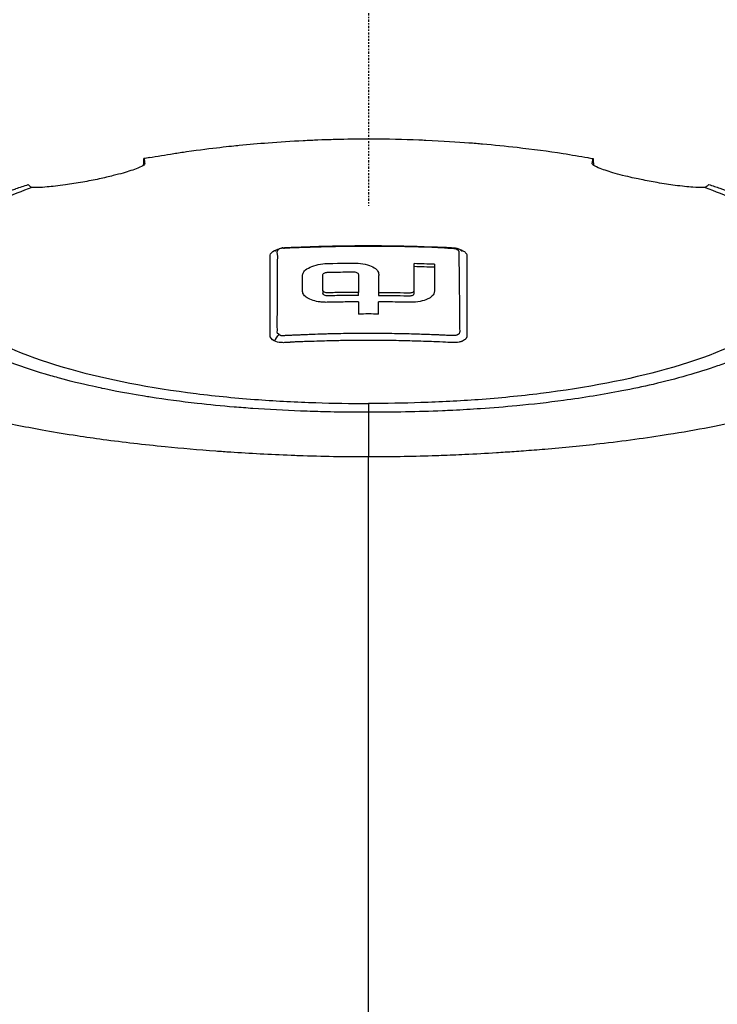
# Model space of a CAD drawing. Header units: millimetres. Extents: x 0 to 5219, y 0 to 2970.
# Tile 120 of 233: x 980 to 1029, y 2545 to 2614. Entities that reach past the tile are written whole.
import ezdxf

# ---------------------------------------------------------------- set-up
doc = ezdxf.new("R2010")
doc.units = ezdxf.units.MM
doc.header["$LTSCALE"] = 0.2
doc.linetypes.add('CENTER2', pattern=[1.125, 0.75, -0.125, 0.125, -0.125])
doc.layers.add('02_Center Line', color=1, linetype='CENTER2')

# ---------------------------------------------------------------- blocks, each defined once
blk = doc.blocks.new('A$Cd797e9e4')
for p, q in [((-15.742, -96.077), (-15.742, -96.059)), ((-6.919, -102.967), (-6.919, -102.967)), ((-6.411, -102.93), (-6.411, -102.93)), ((-3.21, -105.001), (-3.21, -105.213)), ((-0.713, -105.336), (-0.713, -105.124)), ((0.714, -105.124), (0.714, -105.336)), ((3.211, -105.211), (3.211, -104.998)), ((-0.996, -108.021), (-0.996, -108.021)), ((-0.995, -108.51), (-0.995, -108.51)), ((-19.998, -111.606), (-19.998, -111.607)), ((-17.607, -112.111), (-17.607, -112.111)), ((-16.652, -112.285), (-16.652, -112.285)), ((-13.077, -112.82), (-13.077, -112.821)), ((-0.011, -112.947), (-0.011, -113.567)), ((-11.456, -113.009), (-11.456, -113.009)), ((-10.21, -113.133), (-10.21, -113.133)), ((-10.17, -113.136), (-10.17, -113.136)), ((-0.011, -113.567), (-0.012, -116.712))]:
    blk.add_line(p, q)
for centre, major_axis, ratio, start_param, end_param in [((-0.034, -164.447), (86.705, 0.001), 0.708007, 1.516878, 1.533353), ((-0.034, -164.661), (86.705, 0.001), 0.708018, 1.516878, 1.533352), ((-0.674, -189.182), (-0.034, 94.963), 0.0002, 0.49887, 0.517427), ((0.674, -189.178), (-0.035, -94.958), 0.000206, 2.624168, 2.642727), ((-0.001, -163.566), (-80.43, 0), 0.707673, 4.703508, 4.721249), ((-0.03, -460.696), (-0.007, -366.117), 0.000098, 2.371208, 2.7921)]:
    blk.add_ellipse(centre, major_axis=major_axis, ratio=ratio, start_param=start_param, end_param=end_param)
for points, knots in [([(-15.431, -95.643), (-14.867, -95.541), (-14.292, -95.443), (-13.706, -95.352), (-13.406, -95.305), (-13.103, -95.26), (-12.798, -95.216), (-11.867, -95.083), (-11.081, -94.988), (-10.464, -94.917), (-9.826, -94.844), (-9.367, -94.798), (-9.096, -94.771), (-8.426, -94.705), (-7.749, -94.645), (-7.067, -94.592), (-6.25, -94.529), (-5.425, -94.476), (-4.594, -94.434), (-4.201, -94.414), (-3.858, -94.399), (-3.566, -94.387), (-2.738, -94.354), (-2.315, -94.346), (-2.304, -94.345), (-1.542, -94.326), (-0.774, -94.315), (-0.006, -94.315)], [-1, -1, -1, -1, -0.8785338, -0.8785338, -0.8785338, -0.8163265, -0.8163265, -0.8163265, -0.6958429, -0.6958429, -0.6958429, -0.5714286, -0.5714286, -0.5714286, -0.4413073, -0.4413073, -0.4413073, -0.2857143, -0.2857143, -0.2857143, -0.2483992, -0.2483992, -0.2483992, -0.1428571, -0.1428571, -0.1428571, 0, 0, 0, 0]), ([(-0.006, -94.315), (0.074, -94.315), (0.153, -94.315), (0.233, -94.316), (1.344, -94.319), (2.452, -94.343), (3.552, -94.386), (3.714, -94.393), (3.876, -94.4), (4.038, -94.407), (5.255, -94.461), (6.257, -94.53), (7.052, -94.591), (7.419, -94.619), (7.742, -94.646), (8.022, -94.671), (8.842, -94.743), (9.652, -94.825), (10.45, -94.916), (11.561, -95.043), (12.648, -95.187), (13.699, -95.351), (14.288, -95.443), (14.866, -95.54), (15.431, -95.644)], [-1, -1, -1, -1, -0.9852531, -0.9852531, -0.9852531, -0.7801742, -0.7801742, -0.7801742, -0.75, -0.75, -0.75, -0.5788911, -0.5788911, -0.5788911, -0.5, -0.5, -0.5, -0.3424334, -0.3424334, -0.3424334, -0.1230002, -0.1230002, -0.1230002, 0, 0, 0, 0]), ([(-15.742, -96.059), (-15.737, -96.09), (-15.763, -96.128), (-15.901, -96.231), (-16.04, -96.301), (-16.379, -96.437), (-16.54, -96.496), (-16.893, -96.612), (-17.074, -96.668), (-17.485, -96.785), (-17.713, -96.847), (-18.272, -96.987), (-18.606, -97.065), (-19.336, -97.221), (-19.722, -97.297), (-20.535, -97.442), (-20.95, -97.507), (-21.823, -97.629), (-22.256, -97.678), (-23.08, -97.747), (-23.443, -97.76), (-23.703, -97.75)], [-1.287776, -1.287776, -1.287776, -1.287776, -1.17213, -1.17213, -1.019695, -1.019695, -0.921183, -0.921183, -0.838385, -0.838385, -0.753104, -0.753104, -0.6452, -0.6452, -0.526866, -0.526866, -0.39063, -0.39063, -0.216277, -0.216277, -0.000001, -0.000001, -0.000001, -0.000001]), ([(-15.431, -95.643), (-15.481, -95.653), (-15.544, -95.664), (-15.678, -95.689), (-15.74, -95.7), (-15.802, -95.712)], [0.0000016, 0.0000016, 0.0000016, 0.0000016, 0.0174157, 0.0174157, 0.03206713, 0.03206713, 0.03206713, 0.03206713]), ([(-15.802, -95.712), (-15.791, -95.757), (-15.782, -95.807), (-15.762, -95.923), (-15.752, -95.989), (-15.742, -96.059)], [0, 0, 0, 0, 0.2619947, 0.2619947, 0.5224569, 0.5224569, 0.5224569, 0.5224569]), ([(15.431, -95.644), (15.481, -95.653), (15.543, -95.664), (15.678, -95.689), (15.74, -95.7), (15.802, -95.712)], [-0.04707166, -0.04707166, -0.04707166, -0.04707166, -0.02156687, -0.02156687, -0.00000099, -0.00000099, -0.00000099, -0.00000099]), ([(23.702, -97.751), (23.414, -97.761), (23.075, -97.742), (22.474, -97.699), (22.051, -97.656), (21.182, -97.542), (20.754, -97.477), (19.936, -97.336), (19.556, -97.265), (18.93, -97.135), (18.531, -97.05), (17.816, -96.874), (17.574, -96.81), (17.148, -96.69), (16.963, -96.634), (16.607, -96.519), (16.444, -96.461), (16.104, -96.329), (15.959, -96.26), (15.736, -96.119), (15.737, -96.073), (15.747, -96.021), (15.75, -96.004), (15.768, -95.877), (15.784, -95.788), (15.802, -95.712)], [-1.7193, -1.7193, -1.7193, -1.7193, -1.556708, -1.556708, -1.329106, -1.329106, -1.145925, -1.145925, -0.996981, -0.996981, -0.898581, -0.898581, -0.842466, -0.842466, -0.790237, -0.790237, -0.729818, -0.729818, -0.639276, -0.639276, -0.510567, -0.510567, -0.441089, -0.441089, -0.000001, -0.000001, -0.000001, -0.000001]), ([(-0.011, -113.567), (-0.381, -113.567), (-1.185, -113.568), (-2.417, -113.546), (-3.126, -113.534), (-3.691, -113.518), (-4.113, -113.504), (-4.409, -113.495), (-4.635, -113.487), (-4.792, -113.481), (-5.923, -113.438), (-7.045, -113.378), (-8.151, -113.3), (-8.588, -113.269), (-9.022, -113.236), (-9.454, -113.199), (-10.334, -113.125), (-11.202, -113.04), (-12.056, -112.943), (-13.181, -112.815), (-14.281, -112.667), (-15.349, -112.501), (-15.493, -112.478), (-15.632, -112.456), (-15.767, -112.434), (-17.391, -112.171), (-18.342, -111.968), (-18.735, -111.886), (-18.776, -111.877), (-18.939, -111.843), (-19.22, -111.782), (-19.732, -111.67), (-20.639, -111.469), (-21.837, -111.142), (-22.012, -111.094), (-22.186, -111.045), (-22.358, -110.996), (-23.34, -110.715), (-24.27, -110.414), (-25.138, -110.092), (-25.802, -109.846), (-26.429, -109.589), (-27.017, -109.322), (-27.195, -109.24), (-27.362, -109.161), (-27.518, -109.086), (-28.57, -108.574), (-29.148, -108.197), (-29.456, -107.991), (-29.499, -107.963), (-29.536, -107.937), (-29.569, -107.915), (-29.791, -107.763), (-30.319, -107.409), (-30.906, -106.828), (-31.039, -106.696), (-31.174, -106.553), (-31.305, -106.397), (-31.545, -106.114), (-31.722, -105.851), (-31.856, -105.613), (-32.033, -105.299), (-32.136, -105.027), (-32.202, -104.799), (-32.247, -104.645), (-32.277, -104.501), (-32.296, -104.368), (-32.317, -104.23), (-32.326, -104.104), (-32.328, -103.99), (-32.33, -103.909), (-32.329, -103.827), (-32.324, -103.746), (-32.316, -103.614), (-32.299, -103.484), (-32.273, -103.354), (-32.262, -103.3), (-32.25, -103.247), (-32.237, -103.194), (-32.186, -102.996), (-32.114, -102.798), (-32.019, -102.598), (-31.901, -102.352), (-31.749, -102.104), (-31.559, -101.855), (-31.505, -101.785), (-31.449, -101.714), (-31.389, -101.644), (-31.242, -101.47), (-31.078, -101.297), (-30.898, -101.126), (-30.645, -100.885), (-30.359, -100.647), (-30.042, -100.413), (-29.929, -100.33), (-29.811, -100.246), (-29.69, -100.163), (-29.453, -100.003), (-29.22, -99.856), (-28.998, -99.723), (-28.527, -99.443), (-28.104, -99.224), (-27.773, -99.06), (-27.525, -98.937), (-27.327, -98.846), (-27.192, -98.784), (-26.929, -98.663), (-26.656, -98.543), (-26.374, -98.426), (-26.142, -98.329), (-25.904, -98.234), (-25.66, -98.14), (-25.27, -97.99), (-24.986, -97.888), (-24.826, -97.832), (-24.82, -97.83), (-24.815, -97.828), (-24.809, -97.826), (-24.528, -97.727), (-24.241, -97.629), (-23.947, -97.533)], [-1, -1, -1, -1, -0.967857, -0.967857, -0.967857, -0.948942, -0.948942, -0.948942, -0.935714, -0.935714, -0.935714, -0.889625, -0.889625, -0.889625, -0.871429, -0.871429, -0.871429, -0.83445, -0.83445, -0.83445, -0.785714, -0.785714, -0.785714, -0.781613, -0.781613, -0.781613, -0.732143, -0.732143, -0.732143, -0.713138, -0.713138, -0.713138, -0.678571, -0.678571, -0.678571, -0.668891, -0.668891, -0.668891, -0.613661, -0.613661, -0.613661, -0.571429, -0.571429, -0.571429, -0.563197, -0.563197, -0.563197, -0.507759, -0.507759, -0.507759, -0.5, -0.5, -0.5, -0.441747, -0.441747, -0.441747, -0.428571, -0.428571, -0.428571, -0.397698, -0.397698, -0.397698, -0.357143, -0.357143, -0.357143, -0.339649, -0.339649, -0.339649, -0.321429, -0.321429, -0.321429, -0.310561, -0.310561, -0.310561, -0.292949, -0.292949, -0.292949, -0.285714, -0.285714, -0.285714, -0.258021, -0.258021, -0.258021, -0.223914, -0.223914, -0.223914, -0.214286, -0.214286, -0.214286, -0.189719, -0.189719, -0.189719, -0.155218, -0.155218, -0.155218, -0.142857, -0.142857, -0.142857, -0.12766, -0.12766, -0.12766, -0.095508, -0.095508, -0.095508, -0.071429, -0.071429, -0.071429, -0.051836, -0.051836, -0.051836, -0.035714, -0.035714, -0.035714, -0.017857, -0.017857, -0.017857, -0.017513, -0.017513, -0.017513, 0, 0, 0, 0]), ([(-23.754, -97.711), (-23.791, -97.681), (-23.825, -97.652), (-23.889, -97.593), (-23.919, -97.563), (-23.947, -97.533)], [-0.0500658, -0.0500658, -0.0500658, -0.0500658, -0.02509441, -0.02509441, -0.0000013, -0.0000013, -0.0000013, -0.0000013]), ([(-23.703, -97.75), (-23.712, -97.744), (-23.721, -97.737), (-23.738, -97.724), (-23.746, -97.717), (-23.754, -97.711)], [0.000001, 0.000001, 0.000001, 0.000001, 0.00573737, 0.00573737, 0.01147026, 0.01147026, 0.01147026, 0.01147026]), ([(23.946, -97.533), (24.213, -97.62), (24.475, -97.71), (24.979, -97.887), (25.228, -97.978), (25.633, -98.131), (25.794, -98.193), (26.581, -98.505), (27.171, -98.763), (28.079, -99.207), (28.421, -99.388), (29.171, -99.816), (29.566, -100.068), (30.125, -100.47), (30.316, -100.617), (30.698, -100.936), (30.886, -101.108), (31.251, -101.479), (31.424, -101.679), (31.748, -102.11), (31.891, -102.342), (32.135, -102.842), (32.226, -103.11), (32.293, -103.452), (32.304, -103.522), (32.331, -103.747), (32.337, -103.904), (32.324, -104.219), (32.305, -104.376), (32.242, -104.694), (32.197, -104.854), (32.083, -105.169), (32.013, -105.328), (31.858, -105.623), (31.77, -105.773), (31.618, -105.998), (31.56, -106.079), (31.381, -106.314), (31.252, -106.466), (30.98, -106.757), (30.843, -106.892), (30.529, -107.18), (30.351, -107.33), (29.973, -107.627), (29.773, -107.773), (28.713, -108.495), (27.681, -109.046), (26.178, -109.69), (25.866, -109.817), (25.223, -110.066), (24.891, -110.188), (23.869, -110.545), (23.15, -110.772), (21.638, -111.203), (20.846, -111.408), (19.314, -111.765), (18.584, -111.921), (16.518, -112.321), (15.143, -112.545), (12.645, -112.88), (11.549, -113.005), (9.592, -113.191), (8.742, -113.26), (7.238, -113.361), (6.589, -113.399), (5.69, -113.442), (5.444, -113.453), (4.337, -113.5), (3.473, -113.526), (1.733, -113.559), (0.861, -113.567), (-0.011, -113.567)], [0.000001, 0.000001, 0.000001, 0.000001, 0.11946, 0.11946, 0.241052, 0.241052, 0.321692, 0.321692, 0.643653, 0.643653, 0.858623, 0.858623, 1.144694, 1.144694, 1.308122, 1.308122, 1.494874, 1.494874, 1.708069, 1.708069, 1.951832, 1.951832, 2.230695, 2.230695, 2.303189, 2.303189, 2.46479, 2.46479, 2.625297, 2.625297, 2.787922, 2.787922, 2.946664, 2.946664, 3.08253, 3.08253, 3.156368, 3.156368, 3.305764, 3.305764, 3.43529, 3.43529, 3.579096, 3.579096, 3.721833, 3.721833, 4.292184, 4.292184, 4.435257, 4.435257, 4.578157, 4.578157, 4.862917, 4.862917, 5.148905, 5.148905, 5.393875, 5.393875, 5.822939, 5.822939, 6.144758, 6.144758, 6.385994, 6.385994, 6.566823, 6.566823, 6.63475, 6.63475, 6.873456, 6.873456, 7.112007, 7.112007, 7.112007, 7.112007]), ([(23.946, -97.533), (23.911, -97.57), (23.873, -97.607), (23.792, -97.679), (23.748, -97.715), (23.702, -97.751)], [0.000001, 0.000001, 0.000001, 0.000001, 0.03091282, 0.03091282, 0.06156354, 0.06156354, 0.06156354, 0.06156354]), ([(-23.703, -97.75), (-24.989, -98.218), (-26.745, -98.935), (-29.375, -100.728), (-30.152, -101.555), (-30.789, -102.964), (-30.865, -103.532), (-30.552, -105.426), (-29.452, -106.633), (-26.223, -108.741), (-23.862, -109.724), (-18.361, -111.264), (-15.373, -111.843), (-10.705, -112.425), (-9.238, -112.569), (-6.417, -112.774), (-5.066, -112.843), (-2.51, -112.926), (-1.256, -112.947), (-0.011, -112.947)], [-6.796105, -6.796105, -6.796105, -6.796105, -5.863118, -5.863118, -5.134414, -5.134414, -4.650457, -4.650457, -3.543767, -3.543767, -2.339879, -2.339879, -1.264734, -1.264734, -0.793197, -0.793197, -0.373483, -0.373483, 0, 0, 0, 0]), ([(23.702, -97.751), (24.989, -98.219), (26.745, -98.937), (29.376, -100.731), (30.152, -101.558), (30.787, -102.969), (30.862, -103.537), (30.545, -105.432), (29.442, -106.639), (26.207, -108.746), (23.844, -109.729), (18.339, -111.267), (15.349, -111.846), (10.681, -112.427), (9.214, -112.57), (6.392, -112.775), (5.041, -112.844), (2.486, -112.927), (1.233, -112.947), (-0.011, -112.947)], [0.000001, 0.000001, 0.000001, 0.000001, 0.607771, 0.607771, 1.082512, 1.082512, 1.397802, 1.397802, 2.118274, 2.118274, 2.902051, 2.902051, 3.602042, 3.602042, 3.908849, 3.908849, 4.182215, 4.182215, 4.425038, 4.425038, 4.425038, 4.425038]), ([(-6.05, -101.994), (-5.941, -101.981), (-5.831, -101.972), (-5.535, -101.956), (-5.349, -101.949), (-4.605, -101.918), (-4.046, -101.899), (-1.811, -101.836), (-0.131, -101.823), (2.805, -101.859), (4.063, -101.893), (5.554, -101.955), (5.791, -101.957), (6.116, -101.997), (6.206, -102.017), (6.325, -102.059), (6.361, -102.074), (6.414, -102.1), (6.432, -102.11), (6.464, -102.13), (6.479, -102.139), (6.5, -102.154), (6.508, -102.16), (6.524, -102.172), (6.534, -102.18), (6.548, -102.191), (6.554, -102.196), (6.564, -102.203), (6.567, -102.206), (6.573, -102.21), (6.575, -102.211), (6.575, -102.212), (6.575, -102.212), (6.575, -102.212)], [0.002343, 0.002343, 0.002343, 0.002343, 0.035334, 0.035334, 0.091253, 0.091253, 0.258998, 0.258998, 0.762403, 0.762403, 1.139896, 1.139896, 1.210689, 1.210689, 1.238212, 1.238212, 1.250801, 1.250801, 1.257025, 1.257025, 1.262207, 1.262207, 1.264937, 1.264937, 1.269055, 1.269055, 1.272561, 1.272561, 1.276368, 1.276368, 1.281119, 1.281119, 1.281296, 1.281296, 1.281296, 1.281296]), ([(-5.989, -102.008), (-5.923, -102.005), (-5.672, -101.995), (-5.234, -101.976), (-5.018, -101.967), (-4.756, -101.957), (-4.449, -101.946), (-4.017, -101.93), (-3.495, -101.914), (-2.882, -101.899), (-2.404, -101.888), (-1.872, -101.878), (-1.285, -101.871), (-0.808, -101.866), (-0.294, -101.863), (0.256, -101.863), (0.741, -101.864), (1.255, -101.867), (1.798, -101.874), (2.288, -101.881), (2.803, -101.891), (3.34, -101.905), (3.586, -101.911), (3.837, -101.918), (4.093, -101.926), (4.312, -101.933), (4.574, -101.944), (4.878, -101.959), (4.883, -101.959), (4.887, -101.959), (4.892, -101.96), (5.04, -101.967), (5.153, -101.973), (5.23, -101.978), (5.419, -101.991), (5.538, -102), (5.589, -102.003), (5.602, -102.004), (5.618, -102.005), (5.636, -102.006), (5.715, -102.011), (5.846, -102.005), (6.01, -102.032), (6.109, -102.047), (6.223, -102.082), (6.289, -102.134), (6.291, -102.135), (6.294, -102.137), (6.297, -102.141), (6.298, -102.143), (6.3, -102.145), (6.302, -102.147), (6.307, -102.153), (6.31, -102.158), (6.312, -102.162), (6.314, -102.165), (6.316, -102.168), (6.317, -102.17), (6.329, -102.191), (6.338, -102.214), (6.345, -102.237), (6.348, -102.247), (6.352, -102.262), (6.355, -102.282), (6.356, -102.286), (6.356, -102.29), (6.357, -102.295), (6.357, -102.3), (6.358, -102.306), (6.359, -102.311), (6.359, -102.319), (6.36, -102.326), (6.36, -102.333), (6.362, -102.367), (6.358, -102.409), (6.358, -102.462), (6.358, -102.486), (6.36, -102.594), (6.362, -102.791), (6.363, -102.867), (6.364, -102.956), (6.365, -103.059), (6.366, -103.194), (6.368, -103.331), (6.369, -103.469), (6.372, -103.7), (6.374, -103.935), (6.377, -104.174), (6.38, -104.414), (6.384, -104.658), (6.387, -104.907), (6.387, -104.962), (6.388, -105.018), (6.389, -105.074), (6.392, -105.282), (6.394, -105.482), (6.396, -105.673), (6.4, -106.012), (6.403, -106.322), (6.406, -106.597), (6.409, -106.954), (6.411, -107.253), (6.413, -107.488), (6.414, -107.656), (6.415, -107.791), (6.415, -107.892)], [0, 0, 0, 0, 0.061398, 0.061398, 0.061398, 0.0917382, 0.0917382, 0.0917382, 0.1344445, 0.1344445, 0.1344445, 0.1676975, 0.1676975, 0.1676975, 0.1946998, 0.1946998, 0.1946998, 0.2185366, 0.2185366, 0.2185366, 0.2401138, 0.2401138, 0.2401138, 0.25, 0.25, 0.25, 0.2746433, 0.2746433, 0.2746433, 0.275, 0.275, 0.275, 0.284375, 0.284375, 0.284375, 0.29375, 0.29375, 0.29375, 0.2960651, 0.2960651, 0.2960651, 0.3063403, 0.3063403, 0.3063403, 0.3125, 0.3125, 0.3125, 0.3153689, 0.3153689, 0.3153689, 0.3169643, 0.3169643, 0.3169643, 0.3196751, 0.3196751, 0.3196751, 0.3214286, 0.3214286, 0.3214286, 0.3303571, 0.3303571, 0.3303571, 0.3348214, 0.3348214, 0.3348214, 0.3358359, 0.3358359, 0.3358359, 0.3371944, 0.3371944, 0.3371944, 0.3392857, 0.3392857, 0.3392857, 0.3482143, 0.3482143, 0.3482143, 0.3675847, 0.3675847, 0.3675847, 0.375, 0.375, 0.375, 0.4015077, 0.4015077, 0.4015077, 0.4457593, 0.4457593, 0.4457593, 0.4901558, 0.4901558, 0.4901558, 0.5, 0.5, 0.5, 0.5165442, 0.5165442, 0.5165442, 0.5460116, 0.5460116, 0.5460116, 0.584148, 0.584148, 0.584148, 0.6113952, 0.6113952, 0.6113952, 0.6113952]), ([(-6.919, -105.271), (-6.919, -105.234), (-6.919, -105.198), (-6.919, -105.162), (-6.919, -104.895), (-6.919, -104.634), (-6.919, -104.377), (-6.919, -104.093), (-6.919, -103.815), (-6.919, -103.544), (-6.919, -103.286), (-6.92, -103.029), (-6.918, -102.789), (-6.917, -102.552), (-7.012, -102.269), (-6.414, -102.106)], [-0.5293356, -0.5293356, -0.5293356, -0.5293356, -0.5128288, -0.5128288, -0.5128288, -0.391036, -0.391036, -0.391036, -0.2564144, -0.2564144, -0.2564144, -0.1282072, -0.1282072, -0.1282072, -0.0017779, -0.0017779, -0.0017779, -0.0017779]), ([(-6.56, -102.199), (-6.56, -102.199), (-6.56, -102.199), (-6.56, -102.199), (-6.558, -102.198), (-6.553, -102.194), (-6.55, -102.192), (-6.544, -102.188), (-6.541, -102.185), (-6.53, -102.178), (-6.523, -102.173), (-6.507, -102.162), (-6.498, -102.156), (-6.481, -102.145), (-6.471, -102.139), (-6.447, -102.125), (-6.433, -102.117), (-6.395, -102.096), (-6.37, -102.085), (-6.288, -102.051), (-6.231, -102.033), (-6.143, -102.01), (-6.114, -102.004), (-6.086, -101.997)], [0.04829754, 0.04829754, 0.04829754, 0.04829754, 0.04873946, 0.04873946, 0.05304082, 0.05304082, 0.05619625, 0.05619625, 0.05848647, 0.05848647, 0.06213463, 0.06213463, 0.06519708, 0.06519708, 0.06859697, 0.06859697, 0.07344038, 0.07344038, 0.08193043, 0.08193043, 0.10100656, 0.10100656, 0.11003818, 0.11003818, 0.11003818, 0.11003818]), ([(-6.383, -102.718), (-6.383, -102.718), (-6.383, -102.717), (-6.383, -102.717), (-6.38, -102.702), (-6.378, -102.689), (-6.376, -102.676), (-6.376, -102.67), (-6.375, -102.665), (-6.374, -102.66), (-6.374, -102.658), (-6.374, -102.657), (-6.374, -102.655), (-6.374, -102.651), (-6.373, -102.644), (-6.373, -102.634), (-6.372, -102.627), (-6.368, -102.572), (-6.397, -102.465), (-6.413, -102.404), (-6.446, -102.325), (-6.419, -102.239)], [0.90852835, 0.90852835, 0.90852835, 0.90852835, 0.90892857, 0.90892857, 0.90892857, 0.91696429, 0.91696429, 0.91696429, 0.91987814, 0.91987814, 0.91987814, 0.92098214, 0.92098214, 0.92098214, 0.925, 0.925, 0.925, 0.9726642, 0.9726642, 0.9726642, 1, 1, 1, 1]), ([(-6.025, -102.012), (-6.086, -102.018), (-6.142, -102.028), (-6.191, -102.042), (-6.255, -102.059), (-6.305, -102.08), (-6.341, -102.106), (-6.36, -102.119), (-6.372, -102.129), (-6.378, -102.136), (-6.385, -102.144), (-6.392, -102.155), (-6.4, -102.168), (-6.413, -102.19), (-6.419, -102.214), (-6.419, -102.239)], [0.0401435, 0.0401435, 0.0401435, 0.0401435, 0.25, 0.25, 0.25, 0.5, 0.5, 0.5, 0.6428571, 0.6428571, 0.6428571, 0.7857143, 0.7857143, 0.7857143, 0.999999, 0.999999, 0.999999, 0.999999]), ([(6.575, -102.165), (6.615, -102.182), (6.648, -102.199), (6.678, -102.216), (6.783, -102.275), (6.831, -102.327), (6.859, -102.361), (6.859, -102.362), (6.859, -102.362), (6.859, -102.362)], [-0.67857143, -0.67857143, -0.67857143, -0.67857143, -0.67563925, -0.67563925, -0.67563925, -0.66517857, -0.66517857, -0.66517857, -0.66514195, -0.66514195, -0.66514195, -0.66514195]), ([(6.859, -102.362), (6.861, -102.364), (6.863, -102.367), (6.865, -102.369), (6.875, -102.382), (6.885, -102.397), (6.895, -102.416), (6.909, -102.442), (6.914, -102.46), (6.917, -102.471), (6.92, -102.48), (6.921, -102.489), (6.922, -102.498), (6.923, -102.501), (6.923, -102.503), (6.923, -102.505), (6.923, -102.507), (6.924, -102.509), (6.924, -102.511), (6.924, -102.516), (6.924, -102.52), (6.925, -102.525), (6.925, -102.533), (6.926, -102.542), (6.926, -102.551), (6.927, -102.561), (6.927, -102.57), (6.927, -102.579), (6.929, -102.614), (6.928, -102.651), (6.927, -102.688), (6.926, -102.704), (6.925, -102.725), (6.923, -102.75), (6.922, -102.755), (6.922, -102.759), (6.922, -102.762), (6.922, -102.768), (6.921, -102.771), (6.921, -102.774), (6.921, -102.775), (6.921, -102.775), (6.921, -102.776)], [-0.66514195, -0.66514195, -0.66514195, -0.66514195, -0.66455586, -0.66455586, -0.66455586, -0.66183036, -0.66183036, -0.66183036, -0.65848214, -0.65848214, -0.65848214, -0.65680804, -0.65680804, -0.65680804, -0.65638951, -0.65638951, -0.65638951, -0.65597098, -0.65597098, -0.65597098, -0.65513393, -0.65513393, -0.65513393, -0.65351626, -0.65351626, -0.65351626, -0.65178571, -0.65178571, -0.65178571, -0.64508929, -0.64508929, -0.64508929, -0.64174107, -0.64174107, -0.64174107, -0.64037359, -0.64037359, -0.64037359, -0.63839286, -0.63839286, -0.63839286, -0.63818395, -0.63818395, -0.63818395, -0.63818395]), ([(-6.413, -103.842), (-6.412, -103.626), (-6.41, -103.49), (-6.411, -103.429), (-6.411, -103.41), (-6.411, -103.393), (-6.411, -103.377), (-6.411, -103.31), (-6.413, -103.259), (-6.413, -103.225), (-6.413, -103.203), (-6.415, -103.135), (-6.414, -103.024), (-6.413, -102.979), (-6.412, -102.941), (-6.41, -102.91), (-6.409, -102.878), (-6.406, -102.84), (-6.398, -102.799), (-6.392, -102.765), (-6.386, -102.738), (-6.383, -102.718)], [0.7, 0.7, 0.7, 0.7, 0.775, 0.775, 0.775, 0.7823958, 0.7823958, 0.7823958, 0.8125, 0.8125, 0.8125, 0.85, 0.85, 0.85, 0.8714286, 0.8714286, 0.8714286, 0.8928571, 0.8928571, 0.8928571, 0.9085284, 0.9085284, 0.9085284, 0.9085284]), ([(-2.854, -105.825), (-2.932, -105.827), (-2.998, -105.829), (-3.224, -105.818), (-3.318, -105.81), (-3.581, -105.777), (-3.743, -105.743), (-4.054, -105.648), (-4.197, -105.585), (-4.412, -105.449), (-4.49, -105.38), (-4.602, -105.228), (-4.633, -105.147), (-4.641, -104.985), (-4.637, -104.584), (-4.637, -103.935), (-4.646, -103.863), (-4.557, -103.664), (-4.466, -103.566), (-4.205, -103.388), (-4.037, -103.311), (-3.649, -103.187), (-3.432, -103.143), (-3.015, -103.096), (-2.873, -103.094), (-1.567, -103.067), (-1.16, -103.059), (-0.672, -103.074), (-0.443, -103.102), (-0.026, -103.196), (0.159, -103.261), (0.445, -103.412), (0.551, -103.495), (0.655, -103.63), (0.68, -103.676), (0.726, -103.817), (0.714, -103.899), (0.714, -104.358), (0.714, -104.736), (0.714, -105.124)], [0.000001, 0.000001, 0.000001, 0.000001, 0.0235276, 0.0235276, 0.040385, 0.040385, 0.0723923, 0.0723923, 0.1079796, 0.1079796, 0.1383929, 0.1383929, 0.1700013, 0.1700013, 0.2000303, 0.2000303, 0.2073752, 0.2073752, 0.2151683, 0.2151683, 0.2229131, 0.2229131, 0.23064, 0.23064, 0.237006, 0.237006, 0.253698, 0.253698, 0.2694073, 0.2694073, 0.2850415, 0.2850415, 0.2995323, 0.2995323, 0.3067321, 0.3067321, 0.3211833, 0.3211833, 0.3801221, 0.3801221, 0.3801221, 0.3801221]), ([(6.921, -102.776), (6.921, -102.791), (6.921, -102.819), (6.921, -102.861), (6.921, -102.875), (6.922, -102.889), (6.922, -102.902), (6.922, -102.979), (6.922, -103.019), (6.922, -103.02), (6.922, -103.02), (6.922, -103.038), (6.922, -103.047), (6.922, -103.237), (6.922, -103.43), (6.922, -103.626), (6.922, -103.744), (6.922, -103.863), (6.922, -103.984), (6.922, -104.124), (6.922, -104.256), (6.922, -104.379), (6.922, -104.606), (6.922, -104.802), (6.922, -104.965), (6.922, -105.037), (6.922, -105.103), (6.922, -105.162), (6.922, -105.37), (6.922, -105.49), (6.922, -105.519), (6.923, -105.668), (6.924, -105.818), (6.924, -105.97), (6.925, -106.102), (6.925, -106.236), (6.926, -106.371), (6.927, -106.605), (6.927, -106.798), (6.926, -106.945), (6.926, -107.057), (6.926, -107.143), (6.926, -107.203), (6.924, -107.438), (6.922, -107.571), (6.922, -107.598), (6.922, -107.619), (6.921, -107.639), (6.921, -107.658), (6.921, -107.687), (6.92, -107.713), (6.92, -107.738), (6.919, -107.787), (6.918, -107.827), (6.917, -107.859), (6.917, -107.868), (6.917, -107.876), (6.917, -107.884), (6.916, -107.909), (6.917, -107.93), (6.917, -107.945), (6.917, -107.947), (6.917, -107.952), (6.917, -107.961), (6.917, -107.965), (6.917, -107.971), (6.917, -107.979), (6.917, -107.981), (6.918, -107.983), (6.918, -107.984), (6.92, -108.017), (6.921, -108.043), (6.922, -108.063), (6.924, -108.129), (6.92, -108.172), (6.918, -108.193), (6.916, -108.207), (6.915, -108.222), (6.913, -108.239), (6.912, -108.25), (6.91, -108.258), (6.908, -108.266), (6.908, -108.269), (6.907, -108.273), (6.906, -108.275), (6.904, -108.281), (6.901, -108.289), (6.896, -108.3), (6.892, -108.31), (6.887, -108.32), (6.881, -108.331), (6.879, -108.335), (6.874, -108.344), (6.864, -108.359), (6.857, -108.369), (6.849, -108.38), (6.837, -108.394), (6.813, -108.423), (6.785, -108.448), (6.757, -108.468), (6.712, -108.503), (6.664, -108.529), (6.62, -108.549), (6.583, -108.567), (6.548, -108.579), (6.519, -108.589), (6.497, -108.597), (6.477, -108.603), (6.461, -108.607), (6.455, -108.609), (6.447, -108.611), (6.437, -108.613), (6.403, -108.622), (6.349, -108.635), (6.272, -108.644), (6.255, -108.646), (6.238, -108.648), (6.222, -108.65), (6.197, -108.652), (6.173, -108.653), (6.152, -108.654), (6.138, -108.655), (6.101, -108.658), (6.038, -108.659), (6.036, -108.659), (6.022, -108.659), (5.996, -108.659), (5.869, -108.657), (5.45, -108.634), (4.741, -108.607), (4.338, -108.591), (3.84, -108.571), (3.247, -108.554), (3.022, -108.548), (2.784, -108.541), (2.532, -108.535), (2.262, -108.529), (2.002, -108.524), (1.752, -108.52), (1.205, -108.511), (0.705, -108.507), (0.256, -108.506), (-0.317, -108.505), (-0.809, -108.508), (-1.228, -108.513), (-1.46, -108.516), (-1.669, -108.519), (-1.855, -108.522), (-1.941, -108.524), (-2.021, -108.525), (-2.096, -108.527), (-2.455, -108.534), (-2.837, -108.543), (-3.24, -108.555), (-3.243, -108.555), (-3.246, -108.555), (-3.25, -108.555), (-3.365, -108.559), (-3.559, -108.564), (-3.832, -108.574), (-3.965, -108.578), (-4.069, -108.582), (-4.144, -108.585), (-4.15, -108.585), (-4.156, -108.585), (-4.162, -108.585)], [-0.6381839, -0.6381839, -0.6381839, -0.6381839, -0.6316964, -0.6316964, -0.6316964, -0.6307456, -0.6307456, -0.6307456, -0.6250215, -0.6250215, -0.6250215, -0.6234436, -0.6234436, -0.6234436, -0.5910238, -0.5910238, -0.5910238, -0.5714286, -0.5714286, -0.5714286, -0.5584343, -0.5584343, -0.5584343, -0.5344378, -0.5344378, -0.5344378, -0.5236736, -0.5236736, -0.5236736, -0.4857143, -0.4857143, -0.4857143, -0.4628498, -0.4628498, -0.4628498, -0.4428571, -0.4428571, -0.4428571, -0.4184801, -0.4184801, -0.4184801, -0.4, -0.4, -0.4, -0.3785714, -0.3785714, -0.3785714, -0.3766324, -0.3766324, -0.3766324, -0.3736775, -0.3736775, -0.3736775, -0.3678571, -0.3678571, -0.3678571, -0.3667329, -0.3667329, -0.3667329, -0.3632653, -0.3632653, -0.3632653, -0.3617347, -0.3617347, -0.3617347, -0.3602041, -0.3602041, -0.3602041, -0.3600354, -0.3600354, -0.3600354, -0.3571429, -0.3571429, -0.3571429, -0.3517857, -0.3517857, -0.3517857, -0.3491071, -0.3491071, -0.3491071, -0.347306, -0.347306, -0.347306, -0.3464286, -0.3464286, -0.3464286, -0.3448214, -0.3448214, -0.3448214, -0.3432143, -0.3432143, -0.3432143, -0.341231, -0.341231, -0.341231, -0.34, -0.34, -0.34, -0.3357143, -0.3357143, -0.3357143, -0.3314305, -0.3314305, -0.3314305, -0.3277963, -0.3277963, -0.3277963, -0.325, -0.325, -0.325, -0.3238534, -0.3238534, -0.3238534, -0.3196429, -0.3196429, -0.3196429, -0.3186098, -0.3186098, -0.3186098, -0.3169643, -0.3169643, -0.3169643, -0.3142857, -0.3142857, -0.3142857, -0.3057284, -0.3057284, -0.3057284, -0.2625175, -0.2625175, -0.2625175, -0.2379132, -0.2379132, -0.2379132, -0.2285714, -0.2285714, -0.2285714, -0.2146659, -0.2146659, -0.2146659, -0.1843164, -0.1843164, -0.1843164, -0.1456542, -0.1456542, -0.1456542, -0.124148, -0.124148, -0.124148, -0.1142857, -0.1142857, -0.1142857, -0.085957, -0.085957, -0.085957, -0.0857143, -0.0857143, -0.0857143, -0.0714286, -0.0714286, -0.0714286, -0.0642857, -0.0642857, -0.0642857, -0.063677, -0.063677, -0.063677, -0.063677]), ([(0.714, -105.124), (1.385, -105.128), (2.056, -105.138), (2.777, -105.155), (2.827, -105.157), (2.9, -105.156), (2.923, -105.155), (2.99, -105.148), (3.03, -105.14), (3.101, -105.118), (3.131, -105.104), (3.174, -105.074), (3.188, -105.059), (3.216, -105.013), (3.211, -104.986), (3.211, -104.823), (3.211, -104.736), (3.211, -104.114), (3.211, -103.598), (3.211, -103.103)], [0, 0, 0, 0, 0.2014667, 0.2014667, 0.2163534, 0.2163534, 0.2235204, 0.2235204, 0.23705, 0.23705, 0.2500366, 0.2500366, 0.2610139, 0.2610139, 0.2818391, 0.2818391, 0.3061493, 0.3061493, 0.4559018, 0.4559018, 0.4559018, 0.4559018]), ([(4.638, -103.149), (4.638, -103.434), (4.638, -103.727), (4.638, -104.323), (4.638, -104.627), (4.638, -105.038), (4.642, -105.097), (4.589, -105.251), (4.539, -105.326), (4.388, -105.468), (4.287, -105.534), (4.011, -105.665), (3.828, -105.722), (3.422, -105.802), (3.205, -105.823), (2.822, -105.828), (2.547, -105.818), (1.747, -105.802), (1.231, -105.796), (0.714, -105.793)], [0, 0, 0, 0, 0.2033457, 0.2033457, 0.4054893, 0.4054893, 0.4711803, 0.4711803, 0.537522, 0.537522, 0.6072062, 0.6072062, 0.6950472, 0.6950472, 0.7818922, 0.7818922, 0.8436322, 0.8436322, 0.9566964, 0.9566964, 0.9566964, 0.9566964]), ([(-6.297, -108.101), (-6.493, -107.998), (-6.397, -107.835), (-6.411, -107.698), (-6.425, -107.561), (-6.416, -107.42), (-6.417, -107.282), (-6.418, -107.006), (-6.417, -106.733), (-6.416, -106.465), (-6.416, -106.197), (-6.416, -105.933), (-6.415, -105.673), (-6.415, -105.644), (-6.415, -105.615), (-6.415, -105.586), (-6.415, -105.283), (-6.414, -105.059), (-6.414, -104.907), (-6.414, -104.804), (-6.414, -104.734), (-6.414, -104.697), (-6.414, -104.504), (-6.413, -104.327), (-6.413, -104.165), (-6.413, -104.05), (-6.413, -103.942), (-6.413, -103.842)], [0, 0, 0, 0, 0.0642604, 0.0642604, 0.0642604, 0.1285208, 0.1285208, 0.1285208, 0.2570414, 0.2570414, 0.2570414, 0.3855616, 0.3855616, 0.3855616, 0.4, 0.4, 0.4, 0.489325, 0.489325, 0.489325, 0.55, 0.55, 0.55, 0.6374853, 0.6374853, 0.6374853, 0.7, 0.7, 0.7, 0.7]), ([(-3.21, -105.001), (-3.21, -104.628), (-3.21, -104.265), (-3.21, -103.88), (-3.211, -103.87), (-3.203, -103.838), (-3.19, -103.819), (-3.146, -103.781), (-3.115, -103.765), (-3.046, -103.738), (-3.005, -103.727), (-2.891, -103.709), (-2.835, -103.709), (-2.22, -103.696), (-2.019, -103.693), (-1.667, -103.688), (-1.516, -103.686), (-1.075, -103.681), (-1.022, -103.679), (-0.912, -103.695), (-0.87, -103.705), (-0.802, -103.731), (-0.775, -103.746), (-0.736, -103.779), (-0.723, -103.796), (-0.702, -103.861), (-0.713, -103.969), (-0.713, -104.435), (-0.713, -104.776), (-0.713, -105.124)], [-1.150503, -1.150503, -1.150503, -1.150503, -0.812295, -0.812295, -0.783361, -0.783361, -0.741398, -0.741398, -0.69255, -0.69255, -0.63908, -0.63908, -0.556352, -0.556352, -0.516104, -0.516104, -0.486041, -0.486041, -0.427829, -0.427829, -0.387585, -0.387585, -0.350564, -0.350564, -0.314955, -0.314955, -0.224749, -0.224749, 0, 0, 0, 0]), ([(0.714, -105.336), (1.385, -105.34), (2.056, -105.35), (2.777, -105.367), (2.827, -105.369), (2.9, -105.369), (2.923, -105.367), (2.99, -105.361), (3.03, -105.352), (3.101, -105.33), (3.131, -105.316), (3.174, -105.286), (3.188, -105.271), (3.216, -105.225), (3.211, -105.199), (3.211, -105.035), (3.211, -104.948), (3.211, -104.326), (3.211, -103.81), (3.211, -103.315)], [0, 0, 0, 0, 0.2014667, 0.2014667, 0.2163534, 0.2163534, 0.2235204, 0.2235204, 0.23705, 0.23705, 0.2500366, 0.2500366, 0.2610139, 0.2610139, 0.2818391, 0.2818391, 0.3061493, 0.3061493, 0.4559018, 0.4559018, 0.4559018, 0.4559018]), ([(-6.637, -108.539), (-6.838, -108.441), (-6.933, -108.293), (-6.924, -108.142), (-6.915, -107.991), (-6.92, -107.843), (-6.92, -107.695), (-6.919, -107.399), (-6.919, -107.108), (-6.919, -106.822), (-6.919, -106.536), (-6.919, -106.254), (-6.919, -105.977), (-6.919, -105.738), (-6.919, -105.502), (-6.919, -105.271)], [-1, -1, -1, -1, -0.9391036, -0.9391036, -0.9391036, -0.8782072, -0.8782072, -0.8782072, -0.7564144, -0.7564144, -0.7564144, -0.6346216, -0.6346216, -0.6346216, -0.5293356, -0.5293356, -0.5293356, -0.5293356]), ([(-0.713, -105.124), (-1.173, -105.127), (-1.632, -105.132), (-2.272, -105.144), (-2.452, -105.147), (-2.688, -105.153), (-2.742, -105.154), (-2.812, -105.156), (-2.828, -105.156), (-2.885, -105.157), (-2.925, -105.158), (-3.032, -105.14), (-3.071, -105.129), (-3.132, -105.103), (-3.155, -105.089), (-3.185, -105.062), (-3.195, -105.05), (-3.207, -105.025), (-3.21, -105.013), (-3.21, -105.001)], [-0.4242758, -0.4242758, -0.4242758, -0.4242758, -0.1907721, -0.1907721, -0.0989809, -0.0989809, -0.0711612, -0.0711612, -0.0633692, -0.0633692, -0.0421524, -0.0421524, -0.0282583, -0.0282583, -0.0165634, -0.0165634, -0.0080038, -0.0080038, 0, 0, 0, 0]), ([(-0.713, -105.336), (-1.173, -105.339), (-1.632, -105.345), (-2.272, -105.356), (-2.452, -105.36), (-2.688, -105.365), (-2.742, -105.366), (-2.812, -105.368), (-2.828, -105.368), (-2.885, -105.37), (-2.925, -105.37), (-3.032, -105.352), (-3.071, -105.341), (-3.132, -105.315), (-3.155, -105.301), (-3.185, -105.274), (-3.195, -105.262), (-3.207, -105.238), (-3.21, -105.226), (-3.21, -105.213)], [-0.4242758, -0.4242758, -0.4242758, -0.4242758, -0.1907721, -0.1907721, -0.0989809, -0.0989809, -0.0711612, -0.0711612, -0.0633692, -0.0633692, -0.0421524, -0.0421524, -0.0282583, -0.0282583, -0.0165634, -0.0165634, -0.0080038, -0.0080038, 0, 0, 0, 0]), ([(-0.713, -105.793), (-1.07, -105.795), (-1.427, -105.799), (-2.14, -105.81), (-2.497, -105.817), (-2.854, -105.825)], [0.000001, 0.000001, 0.000001, 0.000001, 0.1070594, 0.1070594, 0.214117, 0.214117, 0.214117, 0.214117]), ([(-0.012, -116.712), (-0.798, -116.712), (-1.618, -116.706), (-2.467, -116.691), (-3.256, -116.677), (-4.07, -116.655), (-4.907, -116.626), (-5.088, -116.62), (-5.27, -116.613), (-5.453, -116.606), (-6.94, -116.548), (-8.355, -116.47), (-9.696, -116.38), (-10.052, -116.356), (-10.403, -116.332), (-10.749, -116.306), (-11.955, -116.218), (-13.142, -116.116), (-14.307, -116.001), (-15.804, -115.853), (-17.262, -115.684), (-18.669, -115.495), (-19.292, -115.411), (-19.906, -115.323), (-20.509, -115.232), (-21.268, -115.116), (-22.003, -114.995), (-22.713, -114.869), (-24.02, -114.638), (-25.24, -114.391), (-26.371, -114.132), (-27.123, -113.959), (-27.835, -113.781), (-28.506, -113.598), (-28.877, -113.497), (-29.234, -113.395), (-29.577, -113.292), (-30.589, -112.989), (-31.485, -112.677), (-32.27, -112.361), (-32.961, -112.084), (-33.565, -111.804), (-34.09, -111.523), (-34.824, -111.13), (-35.387, -110.743), (-35.812, -110.371), (-35.846, -110.342), (-35.879, -110.313), (-35.911, -110.283), (-36.011, -110.191), (-36.104, -110.1), (-36.189, -110.008), (-36.275, -109.915), (-36.354, -109.823), (-36.426, -109.731), (-36.498, -109.637), (-36.564, -109.544), (-36.623, -109.451), (-36.681, -109.36), (-36.732, -109.269), (-36.777, -109.179), (-36.778, -109.175), (-36.78, -109.172), (-36.782, -109.169), (-36.972, -108.778), (-37.036, -108.394), (-36.994, -108.022), (-36.948, -107.622), (-36.782, -107.234), (-36.522, -106.862), (-36.498, -106.827), (-36.473, -106.793), (-36.447, -106.758), (-36.347, -106.625), (-36.234, -106.493), (-36.11, -106.362)], [0, 0, 0, 0, 0.0293646, 0.0293646, 0.0293646, 0.0566154, 0.0566154, 0.0566154, 0.0625, 0.0625, 0.0625, 0.1118856, 0.1118856, 0.1118856, 0.125, 0.125, 0.125, 0.1687706, 0.1687706, 0.1687706, 0.2250488, 0.2250488, 0.2250488, 0.25, 0.25, 0.25, 0.2807426, 0.2807426, 0.2807426, 0.3373462, 0.3373462, 0.3373462, 0.375, 0.375, 0.375, 0.394127, 0.394127, 0.394127, 0.4504604, 0.4504604, 0.4504604, 0.5, 0.5, 0.5, 0.5625, 0.5625, 0.5625, 0.5671142, 0.5671142, 0.5671142, 0.581501, 0.581501, 0.581501, 0.5960263, 0.5960263, 0.5960263, 0.6106942, 0.6106942, 0.6106942, 0.625, 0.625, 0.625, 0.6254725, 0.6254725, 0.6254725, 0.6826656, 0.6826656, 0.6826656, 0.7442648, 0.7442648, 0.7442648, 0.75, 0.75, 0.75, 0.77035, 0.77035, 0.77035, 0.77035]), ([(36.109, -106.361), (36.452, -106.721), (36.699, -107.085), (36.904, -107.595), (36.946, -107.739), (36.999, -108.023), (37.009, -108.164), (36.995, -108.582), (36.927, -108.858), (36.763, -109.209), (36.724, -109.282), (36.639, -109.427), (36.592, -109.501), (36.515, -109.611), (36.489, -109.647), (36.437, -109.716), (36.41, -109.751), (36.28, -109.913), (36.161, -110.045), (35.959, -110.241), (35.886, -110.307), (35.735, -110.438), (35.657, -110.504), (35.411, -110.7), (35.233, -110.829), (34.66, -111.212), (34.22, -111.463), (33.235, -111.957), (32.688, -112.198), (31.484, -112.67), (30.832, -112.899), (29.779, -113.232), (29.416, -113.342), (28.665, -113.556), (28.279, -113.661), (27.483, -113.867), (27.072, -113.968), (24.96, -114.463), (23.102, -114.822), (19.561, -115.384), (17.948, -115.601), (15.016, -115.936), (13.725, -116.064), (11.912, -116.217), (11.413, -116.257), (10.691, -116.311), (10.47, -116.327), (9.834, -116.371), (9.413, -116.399), (8.267, -116.47), (7.528, -116.511), (6.226, -116.573), (5.665, -116.596), (4.892, -116.624), (4.68, -116.632), (3.726, -116.663), (2.981, -116.681), (1.487, -116.706), (0.738, -116.713), (-0.012, -116.712)], [2.623257, 2.623257, 2.623257, 2.623257, 3.162147, 3.162147, 3.373842, 3.373842, 3.579811, 3.579811, 3.984502, 3.984502, 4.09507, 4.09507, 4.202311, 4.202311, 4.255972, 4.255972, 4.304596, 4.304596, 4.486711, 4.486711, 4.581165, 4.581165, 4.673894, 4.673894, 4.859509, 4.859509, 5.231419, 5.231419, 5.60592, 5.60592, 5.979077, 5.979077, 6.165933, 6.165933, 6.351964, 6.351964, 6.539189, 6.539189, 7.288579, 7.288579, 7.860772, 7.860772, 8.290537, 8.290537, 8.451715, 8.451715, 8.522248, 8.522248, 8.654959, 8.654959, 8.889881, 8.889881, 9.06617, 9.06617, 9.132077, 9.132077, 9.362293, 9.362293, 9.592797, 9.592797, 9.592797, 9.592797]), ([(-5.919, -108.174), (-5.928, -108.174), (-5.973, -108.179), (-6.054, -108.183), (-6.09, -108.185), (-6.119, -108.183), (-6.139, -108.179), (-6.161, -108.175), (-6.185, -108.166), (-6.21, -108.153), (-6.215, -108.15), (-6.229, -108.143), (-6.249, -108.13), (-6.268, -108.119), (-6.284, -108.109), (-6.297, -108.101)], [0, 0, 0, 0, 0.25, 0.25, 0.25, 0.5, 0.5, 0.5, 0.75, 0.75, 0.75, 0.875, 0.875, 0.875, 1, 1, 1, 1]), ([(-1.584, -108.028), (-2.092, -108.036), (-2.516, -108.046), (-2.856, -108.055), (-2.922, -108.057), (-2.987, -108.059), (-3.051, -108.06), (-3.233, -108.066), (-3.404, -108.072), (-3.565, -108.078), (-3.85, -108.088), (-4.055, -108.096), (-4.181, -108.101), (-4.327, -108.107), (-4.46, -108.112), (-4.581, -108.117), (-4.612, -108.119), (-4.643, -108.12), (-4.673, -108.121), (-4.685, -108.122), (-4.697, -108.122), (-4.707, -108.123), (-4.733, -108.124), (-4.751, -108.125), (-4.762, -108.125), (-4.813, -108.128), (-4.869, -108.13), (-4.929, -108.132), (-4.984, -108.134), (-5.083, -108.138), (-5.225, -108.144), (-5.268, -108.146), (-5.308, -108.147), (-5.344, -108.149)], [0.8289032, 0.8289032, 0.8289032, 0.8289032, 0.8571429, 0.8571429, 0.8571429, 0.8617723, 0.8617723, 0.8617723, 0.875, 0.875, 0.875, 0.8928571, 0.8928571, 0.8928571, 0.90625, 0.90625, 0.90625, 0.9095982, 0.9095982, 0.9095982, 0.9105229, 0.9105229, 0.9105229, 0.9129464, 0.9129464, 0.9129464, 0.9196429, 0.9196429, 0.9196429, 0.9330357, 0.9330357, 0.9330357, 0.9388096, 0.9388096, 0.9388096, 0.9388096]), ([(6.415, -107.892), (6.414, -107.911), (6.414, -107.928), (6.414, -107.944), (6.412, -108.03), (6.339, -108.072), (6.315, -108.087), (6.306, -108.092), (6.283, -108.108), (6.236, -108.125), (6.232, -108.127), (6.227, -108.129), (6.222, -108.131), (6.194, -108.141), (6.166, -108.148), (6.142, -108.153), (6.103, -108.161), (6.067, -108.166), (6.037, -108.169), (6.034, -108.169), (6.031, -108.169), (6.026, -108.17), (6.016, -108.171), (6.001, -108.171), (5.982, -108.172), (5.959, -108.173), (5.941, -108.172), (5.927, -108.172), (5.914, -108.172), (5.876, -108.171), (5.816, -108.168), (5.783, -108.167), (5.747, -108.166), (5.706, -108.164), (5.675, -108.163), (5.637, -108.161), (5.594, -108.159), (5.563, -108.157), (5.529, -108.156), (5.492, -108.154), (5.444, -108.151), (5.375, -108.148), (5.283, -108.143), (5.191, -108.138), (5.123, -108.135), (5.079, -108.132), (5.032, -108.13), (4.901, -108.124), (4.686, -108.115), (4.599, -108.112), (4.512, -108.109), (4.423, -108.105), (4.068, -108.092), (3.698, -108.079), (3.313, -108.067), (3.221, -108.065), (3.128, -108.062), (3.035, -108.06), (2.572, -108.047), (2.108, -108.037), (1.646, -108.03), (1.183, -108.023), (0.721, -108.019), (0.256, -108.018), (-0.21, -108.016), (-0.679, -108.018), (-1.147, -108.023), (-1.152, -108.023), (-1.157, -108.023), (-1.162, -108.023), (-1.309, -108.024), (-1.449, -108.026), (-1.584, -108.028)], [0.6113952, 0.6113952, 0.6113952, 0.6113952, 0.6163655, 0.6163655, 0.6163655, 0.6428571, 0.6428571, 0.6428571, 0.6462054, 0.6462054, 0.6462054, 0.6466888, 0.6466888, 0.6466888, 0.6495536, 0.6495536, 0.6495536, 0.6529018, 0.6529018, 0.6529018, 0.6534468, 0.6534468, 0.6534468, 0.6545759, 0.6545759, 0.6545759, 0.65625, 0.65625, 0.65625, 0.6595982, 0.6595982, 0.6595982, 0.6629464, 0.6629464, 0.6629464, 0.6668565, 0.6668565, 0.6668565, 0.6696429, 0.6696429, 0.6696429, 0.6763393, 0.6763393, 0.6763393, 0.6830357, 0.6830357, 0.6830357, 0.6964286, 0.6964286, 0.6964286, 0.7071219, 0.7071219, 0.7071219, 0.75, 0.75, 0.75, 0.7544493, 0.7544493, 0.7544493, 0.7766834, 0.7766834, 0.7766834, 0.7989284, 0.7989284, 0.7989284, 0.8211841, 0.8211841, 0.8211841, 0.8214286, 0.8214286, 0.8214286, 0.8289032, 0.8289032, 0.8289032, 0.8289032]), ([(-4.162, -108.585), (-4.229, -108.588), (-4.297, -108.59), (-4.365, -108.592), (-4.476, -108.594), (-4.561, -108.596), (-4.619, -108.598), (-4.749, -108.601), (-4.868, -108.604), (-4.978, -108.608), (-4.981, -108.608), (-4.985, -108.608), (-4.989, -108.609), (-5.075, -108.612), (-5.141, -108.615), (-5.243, -108.621), (-5.298, -108.624), (-5.345, -108.628), (-5.383, -108.631), (-5.387, -108.631), (-5.391, -108.631), (-5.395, -108.632), (-5.416, -108.633), (-5.432, -108.635), (-5.442, -108.635), (-5.447, -108.636), (-5.452, -108.636), (-5.457, -108.637), (-5.469, -108.638), (-5.482, -108.639), (-5.495, -108.64), (-5.511, -108.641), (-5.529, -108.642), (-5.549, -108.644), (-5.564, -108.645), (-5.579, -108.646), (-5.596, -108.647), (-5.76, -108.659), (-5.859, -108.663), (-5.898, -108.664), (-5.914, -108.665), (-6.003, -108.67), (-6.153, -108.661), (-6.332, -108.649), (-6.498, -108.615), (-6.637, -108.539)], [-0.06367695, -0.06367695, -0.06367695, -0.06367695, -0.05714286, -0.05714286, -0.05714286, -0.05102041, -0.05102041, -0.05102041, -0.0431996, -0.0431996, -0.0431996, -0.0429311, -0.0429311, -0.0429311, -0.03673469, -0.03673469, -0.03673469, -0.03304234, -0.03304234, -0.03304234, -0.03265306, -0.03265306, -0.03265306, -0.03163265, -0.03163265, -0.03163265, -0.03133708, -0.03133708, -0.03133708, -0.03061224, -0.03061224, -0.03061224, -0.0294375, -0.0294375, -0.0294375, -0.02857143, -0.02857143, -0.02857143, -0.02142857, -0.02142857, -0.02142857, -0.01428571, -0.01428571, -0.01428571, 0, 0, 0, 0]), ([(-5.344, -108.149), (-5.392, -108.151), (-5.433, -108.153), (-5.468, -108.154), (-5.604, -108.16), (-5.718, -108.164), (-5.811, -108.168)], [0.93880964, 0.93880964, 0.93880964, 0.93880964, 0.94642857, 0.94642857, 0.94642857, 0.9841263, 0.9841263, 0.9841263, 0.9841263]), ([(-45.399, -144.927), (-45.517, -145.58), (-45.621, -146.235), (-46.151, -150.132), (-46.131, -152.613), (-46.125, -155.442), (-46.138, -157.29), (-45.679, -161.731), (-45.376, -163.604), (-43.899, -170.1), (-42.341, -173.608), (-40.376, -177.425), (-39.608, -178.752), (-37.169, -182.507), (-35.293, -184.877), (-28.822, -191.511), (-24.002, -194.672), (-17.898, -197.444), (-16.412, -198.027), (-12.577, -199.306), (-10.156, -199.92), (-5.177, -200.76), (-2.63, -200.987), (-0.073, -200.987)], [3.604366, 3.604366, 3.604366, 3.604366, 3.710855, 3.710855, 4.236876, 4.236876, 4.642605, 4.642605, 4.934699, 4.934699, 5.667174, 5.667174, 6.066186, 6.066186, 6.818123, 6.818123, 8.314738, 8.314738, 8.772171, 8.772171, 9.455351, 9.455351, 10.137965, 10.137965, 10.137965, 10.137965])]:
    blk.add_open_spline(points, degree=3, knots=knots)
for points in [[(-15.83, -96.178), (-15.821, -96.019), (-15.811, -95.864), (-15.802, -95.712)], [(15.802, -95.712), (15.811, -95.864), (15.82, -96.019), (15.83, -96.177)], [(-5.989, -102.008), (-6.026, -101.993), (-6.057, -101.991), (-6.085, -101.997)], [(-5.989, -102.008), (-6.001, -102.009), (-6.013, -102.011), (-6.025, -102.012)], [(6.439, -102.115), (6.486, -102.129), (6.532, -102.146), (6.575, -102.165)], [(-6.637, -108.539), (-6.494, -108.448), (-6.439, -108.191), (-6.297, -108.101)], [(-5.811, -108.168), (-5.851, -108.17), (-5.887, -108.172), (-5.919, -108.174)]]:
    blk.add_open_spline(points, degree=3)
at = {"layer": '02_Center Line'}
blk.add_line((0, 99.024), (0, -99.024), dxfattribs=at)

msp = doc.modelspace()

# ---------------------------------------------------------------- block references
msp.add_blockref('A$Cd797e9e4', (1004.418, 2700.116))

doc.saveas('drawing.dxf')
